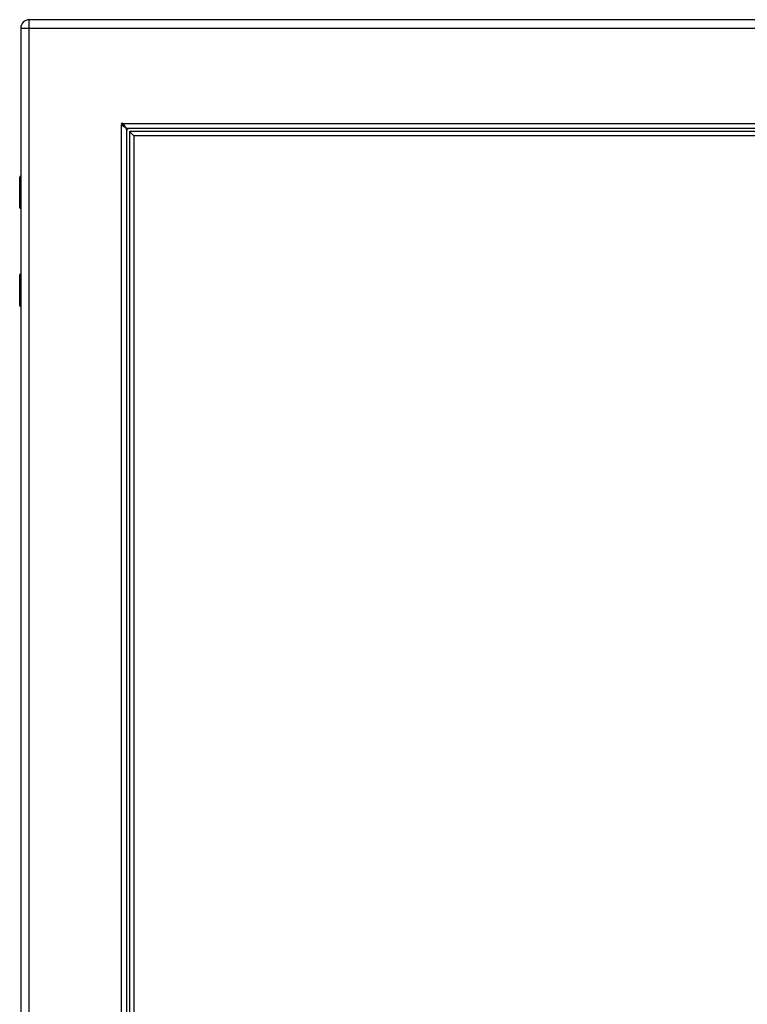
# Model space of a CAD drawing. Header units: inches. Extents: x 6 to 173, y 11 to 93.
# Tile 187 of 214: x 57 to 70, y 52 to 71. Entities that reach past the tile are written whole.
import ezdxf

# ---------------------------------------------------------------- set-up
doc = ezdxf.new("R2010")
doc.units = ezdxf.units.IN
doc.header["$MEASUREMENT"] = 0
doc.layers.add('Visible Edges(ANSI)', color=7, linetype='Continuous', lineweight=25)
doc.layers.add('Visible Tangent Edges(ANSI)', color=7, linetype='Continuous', lineweight=25)

msp = doc.modelspace()

# ---------------------------------------------------------------- linework, layer by layer
at = {"layer": 'Visible Edges(ANSI)'}
for p, q in [((92.294, 70.779), (56.698, 70.779)), ((56.537, 70.618), (56.537, 29.137)), ((58.568, 68.672), (58.568, 31.083)), ((89.925, 68.69), (58.586, 68.69)), ((58.627, 68.631), (58.706, 68.552)), ((58.627, 68.631), (58.627, 31.124)), ((89.884, 68.631), (58.627, 68.631)), ((58.706, 68.552), (58.706, 31.203)), ((89.805, 68.552), (58.706, 68.552)), ((56.518, 67.174), (56.518, 67.759)), ((56.537, 67.159), (56.533, 67.159)), ((56.518, 65.298), (56.518, 65.883)), ((56.533, 65.899), (56.537, 65.899))]:
    msp.add_line(p, q, dxfattribs=at)
at = {"layer": 'Visible Edges(ANSI)', "flags": 128}
for points in [[(58.504, 68.789), (58.504, 68.789), (58.504, 68.788), (58.504, 68.788), (58.504, 68.788), (58.505, 68.788), (58.505, 68.788), (58.505, 68.787), (58.505, 68.787), (58.505, 68.787), (58.505, 68.787), (58.506, 68.786), (58.506, 68.786), (58.506, 68.786), (58.506, 68.785), (58.506, 68.785), (58.507, 68.785), (58.507, 68.784), (58.507, 68.784), (58.507, 68.784), (58.507, 68.784), (58.507, 68.783), (58.507, 68.783), (58.508, 68.783), (58.508, 68.783)], [(58.508, 68.783), (58.511, 68.777), (58.514, 68.77), (58.517, 68.764), (58.521, 68.758), (58.524, 68.753), (58.527, 68.747), (58.53, 68.741), (58.534, 68.736), (58.537, 68.731), (58.54, 68.726), (58.544, 68.721), (58.547, 68.717), (58.55, 68.713), (58.553, 68.709), (58.557, 68.705), (58.56, 68.702), (58.563, 68.699), (58.566, 68.697), (58.57, 68.695), (58.573, 68.693), (58.576, 68.691), (58.58, 68.691), (58.583, 68.69), (58.586, 68.69)], [(58.475, 68.75), (58.475, 68.75), (58.475, 68.75), (58.475, 68.751), (58.474, 68.751), (58.474, 68.751), (58.474, 68.751), (58.474, 68.751), (58.473, 68.751), (58.473, 68.751), (58.473, 68.752), (58.472, 68.752), (58.472, 68.752), (58.472, 68.752), (58.471, 68.753), (58.471, 68.753), (58.471, 68.753), (58.47, 68.753), (58.47, 68.753), (58.47, 68.753), (58.47, 68.754), (58.47, 68.754), (58.469, 68.754), (58.469, 68.754), (58.469, 68.754)], [(58.568, 68.672), (58.568, 68.675), (58.567, 68.678), (58.566, 68.682), (58.565, 68.685), (58.563, 68.688), (58.561, 68.691), (58.559, 68.695), (58.556, 68.698), (58.553, 68.701), (58.549, 68.705), (58.545, 68.708), (58.541, 68.711), (58.537, 68.714), (58.532, 68.718), (58.527, 68.721), (58.522, 68.724), (58.517, 68.727), (58.511, 68.731), (58.505, 68.734), (58.5, 68.737), (58.494, 68.74), (58.487, 68.744), (58.481, 68.747), (58.475, 68.75)]]:
    msp.add_lwpolyline(points, dxfattribs=at)
at = {"layer": 'Visible Edges(ANSI)'}
for centre, radius, start, end in [((56.698, 70.618), 0.161, 90, 180), ((58.49, 68.768), 0.025, 56.132, 213.868), ((58.532, 68.727), 0.031, 108.3354, 162.9462), ((58.618, 68.64), 0.105, 132.8394, 137.1606), ((58.618, 68.64), 0.05, 90, 180), ((56.537, 67.759), 0.0197, 90.5386, 180), ((56.533, 67.174), 0.0157, 180, 270), ((56.533, 65.883), 0.0157, 90, 180), ((56.537, 65.298), 0.0197, 180, 269.4614)]:
    msp.add_arc(centre, radius, start, end, dxfattribs=at)
at = {"layer": 'Visible Tangent Edges(ANSI)'}
for p, q in [((56.698, 70.618), (56.698, 70.779)), ((56.537, 70.618), (56.698, 70.618)), ((56.698, 70.618), (92.294, 70.618)), ((56.698, 29.137), (56.698, 70.618)), ((58.504, 68.789), (90.008, 68.789)), ((58.469, 31), (58.469, 68.754)), ((56.537, 67.759), (56.518, 67.759)), ((56.518, 67.174), (56.537, 67.174)), ((56.537, 65.883), (56.518, 65.883)), ((56.518, 65.298), (56.537, 65.298))]:
    msp.add_line(p, q, dxfattribs=at)
at = {"layer": 'Visible Tangent Edges(ANSI)', "flags": 128}
for points in [[(56.537, 67.544), (56.536, 67.543), (56.534, 67.542), (56.533, 67.54), (56.531, 67.538), (56.53, 67.536), (56.529, 67.534), (56.528, 67.531), (56.528, 67.527), (56.527, 67.524), (56.527, 67.52), (56.526, 67.517), (56.526, 67.513), (56.526, 67.509), (56.527, 67.506), (56.527, 67.502), (56.528, 67.499), (56.528, 67.495), (56.529, 67.492), (56.53, 67.49), (56.531, 67.487), (56.533, 67.486), (56.534, 67.484), (56.536, 67.483), (56.537, 67.482)], [(56.537, 67.502), (56.537, 67.503), (56.537, 67.503), (56.537, 67.504), (56.536, 67.505), (56.536, 67.506), (56.536, 67.507), (56.536, 67.508), (56.536, 67.509), (56.536, 67.51), (56.536, 67.511), (56.536, 67.512), (56.536, 67.513), (56.536, 67.514), (56.536, 67.515), (56.536, 67.516), (56.536, 67.517), (56.536, 67.518), (56.536, 67.519), (56.536, 67.52), (56.536, 67.521), (56.537, 67.522), (56.537, 67.523), (56.537, 67.523), (56.537, 67.524)], [(56.537, 65.575), (56.536, 65.575), (56.534, 65.573), (56.533, 65.572), (56.531, 65.57), (56.53, 65.568), (56.529, 65.565), (56.528, 65.562), (56.528, 65.559), (56.527, 65.556), (56.527, 65.552), (56.526, 65.548), (56.526, 65.545), (56.526, 65.541), (56.527, 65.537), (56.527, 65.533), (56.528, 65.53), (56.528, 65.527), (56.529, 65.524), (56.53, 65.521), (56.531, 65.519), (56.533, 65.517), (56.534, 65.516), (56.536, 65.514), (56.537, 65.514)], [(56.537, 65.533), (56.537, 65.534), (56.537, 65.535), (56.537, 65.536), (56.536, 65.537), (56.536, 65.538), (56.536, 65.539), (56.536, 65.54), (56.536, 65.541), (56.536, 65.542), (56.536, 65.542), (56.536, 65.543), (56.536, 65.544), (56.536, 65.545), (56.536, 65.546), (56.536, 65.547), (56.536, 65.548), (56.536, 65.549), (56.536, 65.55), (56.536, 65.551), (56.536, 65.552), (56.537, 65.553), (56.537, 65.554), (56.537, 65.555), (56.537, 65.556)]]:
    msp.add_lwpolyline(points, dxfattribs=at)
at = {"layer": 'Visible Tangent Edges(ANSI)'}
msp.add_arc((58.532, 68.727), 0.062, 113.2845, 157.3459, dxfattribs=at)

doc.saveas('drawing.dxf')
